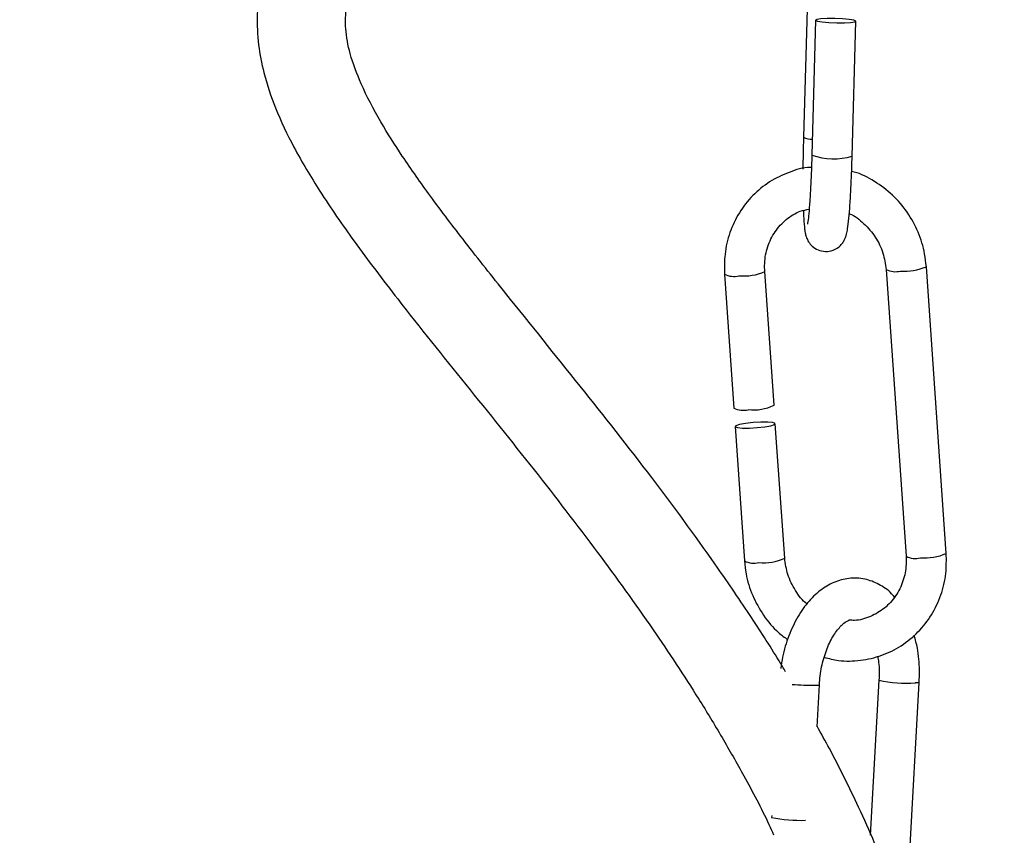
# Model space of a CAD drawing. Header units: millimetres. Extents: x 67.9 to 154, y 110.8 to 178.6.
# Tile 72 of 109: x 78.9 to 82.1, y 133.7 to 136.4. Entities that reach past the tile are written whole.
import ezdxf

# ---------------------------------------------------------------- set-up
doc = ezdxf.new("R2010")
doc.units = ezdxf.units.MM

msp = doc.modelspace()

# ---------------------------------------------------------------- linework, layer by layer
at = {"color": 7, "linetype": 'Continuous', "lineweight": 25}
for p, q in [((81.4736, 136.9178), (81.4481, 135.9883)), ((81.487, 136.3661), (81.475, 135.9304)), ((81.605, 135.9268), (81.6169, 136.3625)), ((81.3532, 135.1238), (81.3232, 135.5557)), ((81.7145, 135.5618), (81.7788, 134.6371)), ((81.9084, 134.6461), (81.8442, 135.5708)), ((81.1935, 135.5467), (81.2235, 135.1148)), ((81.2276, 135.0555), (81.2577, 134.622)), ((81.3874, 134.6311), (81.3573, 135.0645)), ((81.4917, 134.0865), (81.4993, 134.2225)), ((81.6914, 134.2374), (81.6635, 133.7381)), ((81.778, 133.4575), (81.8212, 134.2302)), ((81.3455, 133.8008), (81.3451, 133.7944))]:
    msp.add_line(p, q, dxfattribs=at)
at = {"color": 7, "linetype": 'Continuous', "lineweight": 25, "flags": 128}
for points in [[(81.6169, 136.3629), (81.6107, 136.3656), (81.5956, 136.3682), (81.5738, 136.3701), (81.5487, 136.3712), (81.5242, 136.3712), (81.5038, 136.3702), (81.4908, 136.3682), (81.4871, 136.3657), (81.4932, 136.3629), (81.5083, 136.3604), (81.5301, 136.3584), (81.5552, 136.3574), (81.5798, 136.3573), (81.6001, 136.3584), (81.6131, 136.3603), (81.6169, 136.3629)], [(81.2739, 135.0505), (81.2991, 135.0519), (81.3233, 135.0546), (81.3428, 135.058), (81.3546, 135.0618), (81.3569, 135.0653), (81.3495, 135.0679), (81.3333, 135.0694), (81.311, 135.0694), (81.2858, 135.068), (81.2616, 135.0654), (81.2421, 135.0619), (81.2303, 135.0582), (81.2279, 135.0547), (81.2354, 135.052), (81.2515, 135.0505), (81.2739, 135.0505)]]:
    msp.add_lwpolyline(points, dxfattribs=at)
at = {"color": 1, "linetype": 'Continuous', "lineweight": 25, "flags": 128}
for points in [[(81.4867, 134.2209), (81.4974, 134.2217), (81.4993, 134.2225)], [(81.8212, 134.2302), (81.8194, 134.2294), (81.8086, 134.2286)]]:
    msp.add_lwpolyline(points, dxfattribs=at)
at = {"color": 1, "linetype": 'Continuous', "lineweight": 25}
for centre, radius, start, end in [((81.4732, 136.0331), 0.0513, 240.7659, 273.6646), ((81.5459, 136.1427), 0.2238, 251.5441, 285.3161), ((81.2563, 135.6993), 0.1584, 264.0107, 294.9621), ((81.7442, 135.6209), 0.0662, 243.302, 284.5011), ((81.7733, 135.7379), 0.1815, 266.0424, 292.979), ((81.2232, 135.6057), 0.0661, 243.2516, 284.5329), ((81.8085, 134.6961), 0.0661, 243.2506, 284.5335), ((81.8376, 134.8132), 0.1815, 266.0433, 292.9772), ((81.2875, 134.681), 0.0661, 243.2544, 284.5311), ((81.3207, 134.7737), 0.1575, 263.9412, 295.0816), ((81.4829, 135.1035), 0.8826, 265.3532, 270.2438), ((81.7813, 134.6509), 0.4231, 257.7428, 273.7118)]:
    msp.add_arc(centre, radius, start, end, dxfattribs=at)
at = {"color": 7, "linetype": 'Continuous', "lineweight": 25}
for centre, radius, start, end in [((81.2532, 135.1738), 0.0661, 243.2506, 284.5335), ((81.2864, 135.2665), 0.1575, 263.9446, 295.0759), ((81.4428, 134.3197), 0.5343, 259.4644, 271.2539)]:
    msp.add_arc(centre, radius, start, end, dxfattribs=at)
for points, knots in [([(81.2202, 158.5084), (81.1584, 158.4002), (81.0011, 158.1252), (80.7381, 157.6858), (80.4195, 157.1361), (80.0899, 156.5262), (79.7685, 155.846), (79.4891, 155.1379), (79.2613, 154.4024), (79.0935, 153.6656), (78.9842, 152.9356), (78.9274, 152.2163), (78.9177, 151.4883), (78.9567, 150.7221), (79.0482, 149.9219), (79.193, 149.0944), (79.3829, 148.2747), (79.6108, 147.4613), (79.871, 146.651), (80.1524, 145.8574), (80.4429, 145.0832), (80.731, 144.3328), (81.0109, 143.5918), (81.2741, 142.8532), (81.4788, 142.2007), (81.6256, 141.6337), (81.7232, 141.1613), (81.7886, 140.6935), (81.8158, 140.2342), (81.8013, 139.7838), (81.7437, 139.3785), (81.6502, 139.0177), (81.5333, 138.7011), (81.3832, 138.3973), (81.1803, 138.0793), (80.9205, 137.7614), (80.6106, 137.4588), (80.3226, 137.2171), (80.0763, 137.0129), (79.9089, 136.8557), (79.7988, 136.7164), (79.7356, 136.6057), (79.6975, 136.4936), (79.684, 136.386), (79.6889, 136.2874), (79.7086, 136.1861), (79.7461, 136.0754), (79.807, 135.9478), (79.8926, 135.8049), (80.0052, 135.6423), (80.1625, 135.4355), (80.3581, 135.1925), (80.5756, 134.9221), (80.7786, 134.6595), (80.9565, 134.4131), (81.0892, 134.2125), (81.1856, 134.0541), (81.2612, 133.9195), (81.3175, 133.8154), (81.3466, 133.75), (81.3515, 133.7391)], [0, 0, 0, 0, 0.013737, 0.034929, 0.056406, 0.083696, 0.111204, 0.139098, 0.16732, 0.195735, 0.222028, 0.248305, 0.274901, 0.301891, 0.332451, 0.363216, 0.39401, 0.424715, 0.455857, 0.48734, 0.517072, 0.546565, 0.575517, 0.603964, 0.632576, 0.65052, 0.668198, 0.685482, 0.702299, 0.718613, 0.734843, 0.747105, 0.75943, 0.771801, 0.784205, 0.800727, 0.81671, 0.831648, 0.841951, 0.851903, 0.856923, 0.861829, 0.86641, 0.870675, 0.874625, 0.878366, 0.883376, 0.889241, 0.89619, 0.904451, 0.91424, 0.928926, 0.943481, 0.957213, 0.969617, 0.980332, 0.986074, 0.991689, 0.998602, 1, 1, 1, 1]), ([(81.3906, 134.2641), (81.3835, 134.2761), (81.3461, 134.3391), (81.2703, 134.4556), (81.1348, 134.6546), (80.9531, 134.9013), (80.7258, 135.1901), (80.5231, 135.4404), (80.3615, 135.6438), (80.2495, 135.7912), (80.1581, 135.9204), (80.0819, 136.0406), (80.0239, 136.1507), (79.9858, 136.2516), (79.9699, 136.3343), (79.9719, 136.4095), (79.9947, 136.4866), (80.0517, 136.5822), (80.1494, 136.6915), (80.2803, 136.8108), (80.4244, 136.9315), (80.6214, 137.0952), (80.8712, 137.3117), (81.1617, 137.6049), (81.4347, 137.9427), (81.6732, 138.325), (81.8624, 138.7451), (81.9975, 139.192), (82.0757, 139.6552), (82.1016, 140.1258), (82.0834, 140.5966), (82.0281, 141.062), (81.9428, 141.5203), (81.8072, 142.0872), (81.6042, 142.7667), (81.3275, 143.5583), (81.0284, 144.3534), (80.7233, 145.1474), (80.4244, 145.9432), (80.1398, 146.7457), (79.8896, 147.5257), (79.6775, 148.2793), (79.5054, 149.001), (79.3694, 149.7216), (79.2715, 150.4408), (79.2142, 151.1592), (79.2021, 151.8769), (79.2367, 152.5895), (79.3226, 153.3197), (79.4682, 154.0605), (79.6778, 154.8074), (79.9434, 155.5296), (80.2583, 156.2264), (80.6085, 156.8932), (80.9442, 157.4728), (81.1562, 157.8318), (81.2436, 157.9798)], [0, 0, 0, 0, 0.001712, 0.009062, 0.017334, 0.031931, 0.047973, 0.064609, 0.073889, 0.082154, 0.089204, 0.095133, 0.1015, 0.106388, 0.110328, 0.11369, 0.117283, 0.121284, 0.127455, 0.134461, 0.141814, 0.14907, 0.163865, 0.179687, 0.19632, 0.21355, 0.23119, 0.248988, 0.266916, 0.284913, 0.30293, 0.320877, 0.338605, 0.356351, 0.387688, 0.419875, 0.452477, 0.48508, 0.517383, 0.549932, 0.582669, 0.611269, 0.639657, 0.667702, 0.695322, 0.722846, 0.750304, 0.777602, 0.804639, 0.834611, 0.864179, 0.893631, 0.922936, 0.951997, 0.980209, 1, 1, 1, 1]), ([(81.4481, 135.9883), (81.4478, 135.9768), (81.447, 135.9433), (81.4463, 135.9077), (81.4463, 135.8864), (81.4463, 135.8856)], [0, 0, 0, 0, 0.334522, 0.974672, 1, 1, 1, 1]), ([(81.4479, 135.7522), (81.4482, 135.7434), (81.449, 135.7185), (81.451, 135.6962), (81.4537, 135.6789), (81.457, 135.666), (81.4637, 135.6512), (81.4761, 135.6359), (81.495, 135.6238), (81.519, 135.6185), (81.5425, 135.6225), (81.5608, 135.6327), (81.5728, 135.6448), (81.58, 135.6564), (81.5844, 135.6669), (81.5878, 135.6786), (81.5909, 135.6955), (81.5944, 135.7245), (81.5981, 135.7697), (81.6013, 135.825), (81.6036, 135.8794), (81.6046, 135.9142), (81.605, 135.9268)], [0, 0, 0, 0, 0.052963, 0.148596, 0.201652, 0.23513, 0.262553, 0.290817, 0.322997, 0.357289, 0.393174, 0.421572, 0.446132, 0.468396, 0.490499, 0.520787, 0.57812, 0.67112, 0.760418, 0.854395, 0.946925, 1, 1, 1, 1]), ([(81.475, 135.9304), (81.4747, 135.9192), (81.4738, 135.8868), (81.4716, 135.8354), (81.4686, 135.782), (81.4653, 135.7411), (81.4628, 135.7178), (81.4607, 135.7074), (81.461, 135.7083), (81.4611, 135.7085)], [0, 0, 0, 0, 0.102366, 0.297989, 0.493216, 0.686539, 0.851509, 0.970458, 1, 1, 1, 1]), ([(81.4738, 135.8912), (81.4726, 135.8912), (81.4479, 135.8912), (81.401, 135.8765), (81.3375, 135.8467), (81.2828, 135.8018), (81.2392, 135.7461), (81.2088, 135.6816), (81.1925, 135.6139), (81.1931, 135.5683), (81.1935, 135.5467)], [0, 0, 0, 0, 0.007228, 0.151658, 0.29566, 0.439403, 0.583052, 0.726846, 0.87097, 1, 1, 1, 1]), ([(81.8442, 135.5708), (81.8427, 135.5847), (81.8387, 135.6227), (81.8198, 135.6832), (81.7845, 135.7477), (81.7364, 135.8039), (81.6777, 135.847), (81.6319, 135.8719), (81.6059, 135.8774), (81.6034, 135.8779)], [0, 0, 0, 0, 0.100948, 0.276354, 0.452233, 0.628366, 0.804549, 0.980591, 1, 1, 1, 1]), ([(81.3232, 135.5557), (81.3229, 135.5644), (81.322, 135.5917), (81.3309, 135.6366), (81.3548, 135.6855), (81.3912, 135.7244), (81.4296, 135.7494), (81.4567, 135.7548), (81.4664, 135.7568)], [0, 0, 0, 0, 0.091717, 0.28865, 0.486662, 0.686391, 0.888193, 1, 1, 1, 1]), ([(81.5956, 135.7419), (81.5959, 135.7418), (81.6136, 135.7357), (81.6441, 135.7105), (81.6815, 135.6679), (81.7067, 135.6162), (81.7119, 135.5797), (81.7145, 135.5618)], [0, 0, 0, 0, 0.004772, 0.25827, 0.509892, 0.760303, 1, 1, 1, 1]), ([(81.5149, 134.3114), (81.5301, 134.3074), (81.5685, 134.2975), (81.632, 134.2994), (81.701, 134.3151), (81.7644, 134.3464), (81.8191, 134.391), (81.8627, 134.4468), (81.8931, 134.5113), (81.9094, 134.579), (81.9088, 134.6246), (81.9084, 134.6461)], [0, 0, 0, 0, 0.077226, 0.194763, 0.31191, 0.42871, 0.5453, 0.661814, 0.778445, 0.895344, 1, 1, 1, 1]), ([(81.7788, 134.6371), (81.779, 134.6285), (81.7799, 134.6012), (81.771, 134.5562), (81.7471, 134.5076), (81.7109, 134.4678), (81.665, 134.4414), (81.6246, 134.4288), (81.6006, 134.4307), (81.5948, 134.4312)], [0, 0, 0, 0, 0.079336, 0.249686, 0.420969, 0.593738, 0.7683, 0.9442, 1, 1, 1, 1]), ([(81.2577, 134.622), (81.2592, 134.6082), (81.2632, 134.5702), (81.282, 134.5096), (81.3177, 134.4455), (81.357, 134.397), (81.387, 134.3757), (81.3973, 134.3684)], [0, 0, 0, 0, 0.140319, 0.384135, 0.628609, 0.873436, 1, 1, 1, 1]), ([(81.4594, 134.4831), (81.4593, 134.4832), (81.4438, 134.4939), (81.4211, 134.5262), (81.395, 134.5764), (81.3899, 134.6131), (81.3874, 134.6311)], [0, 0, 0, 0, 0.0026769, 0.3410047, 0.6777061, 1, 1, 1, 1]), ([(81.7414, 134.5051), (81.7398, 134.5072), (81.7276, 134.5237), (81.6977, 134.5444), (81.6515, 134.5647), (81.601, 134.5688), (81.5512, 134.5572), (81.5055, 134.5317), (81.4643, 134.4935), (81.4281, 134.4428), (81.3995, 134.3812), (81.3814, 134.3239), (81.3767, 134.2875), (81.3752, 134.2753)], [0, 0, 0, 0, 0.014595, 0.113846, 0.208914, 0.310436, 0.40865, 0.507265, 0.610649, 0.719583, 0.831531, 0.943604, 1, 1, 1, 1]), ([(81.4993, 134.2225), (81.5, 134.2322), (81.5023, 134.2612), (81.5123, 134.3082), (81.5309, 134.358), (81.5541, 134.3971), (81.5778, 134.4224), (81.5896, 134.4285), (81.5948, 134.4312)], [0, 0, 0, 0, 0.098396, 0.290765, 0.481852, 0.669529, 0.853209, 1, 1, 1, 1]), ([(81.8212, 134.2302), (81.8216, 134.2431), (81.8228, 134.2804), (81.8187, 134.3331), (81.8086, 134.3687), (81.8047, 134.3826)], [0, 0, 0, 0, 0.245219, 0.70484, 1, 1, 1, 1]), ([(81.6869, 134.3147), (81.6882, 134.3082), (81.6929, 134.2844), (81.6921, 134.2572), (81.6914, 134.2374)], [0, 0, 0, 0, 0.272831, 1, 1, 1, 1]), ([(81.7884, 133.3957), (81.768, 133.4624), (81.7225, 133.611), (81.6328, 133.8166), (81.5528, 133.9801), (81.5053, 134.065), (81.4918, 134.089)], [0, 0, 0, 0, 0.272342, 0.606408, 0.888476, 1, 1, 1, 1])]:
    msp.add_open_spline(points, degree=3, knots=knots, dxfattribs=at)

doc.saveas('drawing.dxf')
